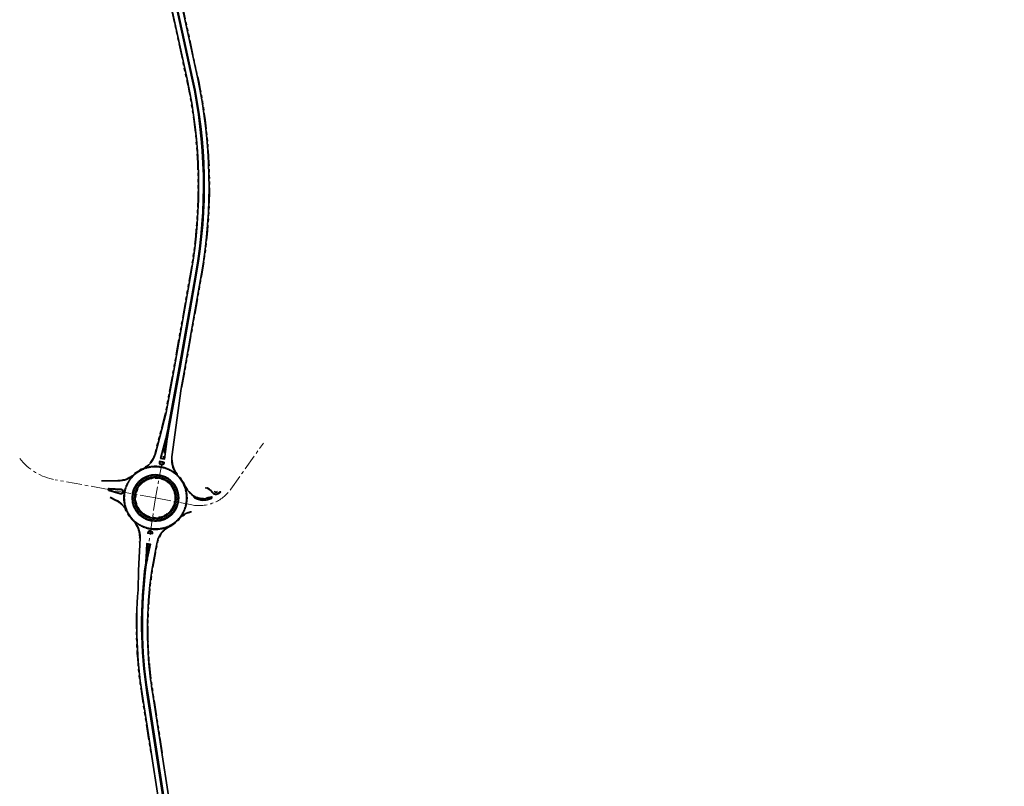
# Model space of a CAD drawing. Header units: metres. Extents: x 228628 to 230733, y 593242 to 595543.
# Tile 70 of 71: x 229797 to 230429, y 594557 to 595050. Entities that reach past the tile are written whole.
import ezdxf

# ---------------------------------------------------------------- set-up
doc = ezdxf.new("R2010")
doc.units = ezdxf.units.M
for name, pattern in [('AM-AS', [16, 10, -2, 2, -2]), ('DASHED2', [0.375, 0.25, -0.125]), ('VH-OPSLUITBAND_100X200', [16, 8, -2, 4, -2]), ('VH-RWSBAND', [24, 10, -2, 2, -2, 2, -2, 2, -2])]:
    doc.linetypes.add(name, pattern=pattern)
for name, color, linetype, lineweight in [('N-WE-AM-AS-G', 10, 'AM-AS', 18), ('N-WE-VH-KANTOPSLUITING_OPSLUITBAND_100X200-G', 150, 'VH-OPSLUITBAND_100X200', 35), ('N-WE-VH-KANTOPSLUITING_TROTTOIRBAND_RWS-G', 210, 'VH-RWSBAND', 35), ('N-WE-VH-KANTVERHARDING-G', 210, 'Continuous', 35), ('N-WE-VH-VERHARDING_BASALTONVERHARDING-A-200', 252, 'Continuous', 18), ('N-WE-VW-MARKERING_PUNTSTUK-G', 7, 'Continuous', 35)]:
    doc.layers.add(name, color=color, linetype=linetype, lineweight=lineweight)
pattern_1 = [(25.00000000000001, (0, 0), (0.4967371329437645, 0.709394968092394), [0.5, -1]), (145, (0, 0), (-0.8627226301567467, 0.0754894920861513), [0.5, -1]), (85, (0.4531538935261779, 0.2113091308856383), (-0.3659854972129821, 0.7848844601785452), [0.5, -1])]

msp = doc.modelspace()

# ---------------------------------------------------------------- hatches: boundary and pattern name
at = {"layer": 'N-WE-VH-VERHARDING_BASALTONVERHARDING-A-200'}
h = msp.add_hatch(dxfattribs=at)
h.set_pattern_fill('AVH-BASALTON', color=256, scale=0.5, angle=25, pattern_type=2)
h.set_pattern_definition(pattern_1)
edge = h.paths.add_edge_path()
edge.add_arc((229883.7992750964, 594742.7308428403), 14.9, 0, 360)
edge = h.paths.add_edge_path(flags=17)
edge.add_arc((229883.7992750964, 594742.7308428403), 13, 0, 360)
h = msp.add_hatch(dxfattribs=at)
h.set_pattern_fill('AVH-BASALTON', color=256, scale=0.5, angle=25, pattern_type=2)
h.set_pattern_definition(pattern_1)
edge = h.paths.add_edge_path()
edge.add_arc((229919.6581254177, 594742.8593677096), 0.4000000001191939, 298.2631697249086, 398.5031032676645)
edge.add_line((229919.9711551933, 594743.108390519), (229919.8380074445, 594743.2757615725))
edge.add_arc((229912.9929819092, 594762.0679308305), 19.99999999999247, 274.9783896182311, 290.014093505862, ccw=False)
edge.add_arc((229913.8607819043, 594752.1056558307), 9.99999999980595, 238.4223769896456, 274.9783896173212, ccw=False)
edge.add_line((229908.6242496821, 594743.5863407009), (229908.425084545, 594743.3447252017))
edge.add_arc((229919.7420312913, 594757.231129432), 17.91383560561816, 230.8211378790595, 232.9124535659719)
edge.add_arc((229914.7611864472, 594751.9679922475), 10.74152079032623, 237.1806553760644, 298.2631697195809)

# ---------------------------------------------------------------- linework, layer by layer
at = {"layer": 'N-WE-AM-AS-G'}
for points in [[(229872.4333588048, 595173.2687890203), (229907.4564998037, 595012.4920073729, -0.09731580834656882), (229910.0211463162, 594887.1945622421), (229899.3635, 594826.4045), (229891.03160334, 594781.2855302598), (229883.7992750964, 594742.7308428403)], [(229883.7992750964, 594742.7308428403), (229907.0952679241, 594738.2136262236, 0.2951137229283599), (229932.281482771, 594748.3436966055), (229953.13775, 594777.90325)], [(229883.7992750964, 594742.7308428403), (229819.3578111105, 594754.3352311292, -0.1833730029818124), (229796.5726215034, 594768.0207200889)], [(230429.2815603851, 593569.5113469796, -0.01665580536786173), (230389.8520307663, 593600.1816937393), (230214.9039097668, 593745.8709739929, -0.1106906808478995), (230134.8742710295, 593849.8624086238), (230024.6896431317, 594086.711428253, -0.03761789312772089), (229998.2072721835, 594157.0187629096), (229961.2334185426, 594283.205867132, -0.001418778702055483), (229953.3319140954, 594310.4590538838), (229902.818368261, 594486.5527922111, -0.03142247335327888), (229889.3299176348, 594547.8696849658), (229878.5615769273, 594617.3749760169, -0.07425666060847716), (229878.0934104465, 594703.0390597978), (229883.7992750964, 594742.7308428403)]]:
    msp.add_lwpolyline(points, format="xyb", dxfattribs=at)
at = {"layer": 'N-WE-VH-KANTOPSLUITING_OPSLUITBAND_100X200-G'}
msp.add_lwpolyline([(229919.8380074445, 594743.2757615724), (229919.9711551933, 594743.1083905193, -0.4675828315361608), (229919.8475342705, 594742.5070549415, -0.2730190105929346), (229908.93933867, 594742.9410128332, -0.00912484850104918), (229908.425084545, 594743.3447252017), (229908.6242496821, 594743.5863407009)], format="xyb", dxfattribs=at)
msp.add_circle((229883.7992750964, 594742.7308428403), 14.9, dxfattribs=at)
at = {"layer": 'N-WE-VH-KANTOPSLUITING_TROTTOIRBAND_RWS-G', "flags": 128}
for points in [[(229859.6651111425, 594753.8371210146, 0.1912200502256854), (229869.8086844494, 594757.7829481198, -0.08134016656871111), (229875.3407197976, 594761.4593062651, 0.2271550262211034), (229883.5494997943, 594771.2081077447), (229890.4014912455, 594797.6977074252), (229895.8203964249, 594827.0422166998), (229906.4752288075, 594887.8162285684, 0.09731580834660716), (229903.938990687, 595011.7257635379), (229868.9159177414, 595172.5022327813), (229859.7427382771, 595214.1006003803), (229851.2784981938, 595252.1539319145, 0.05157920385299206), (229821.2158086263, 595342.2865971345)], [(229881.5532782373, 595270.4208002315, 0.2106361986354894), (229875.7200608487, 595260.0490320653, -0.05326466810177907), (229873.2667000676, 595248.1630438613, 0.1318726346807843), (229870.8447254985, 595197.475224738), (229875.9508679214, 595174.0350328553), (229910.9740089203, 595013.258251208, -0.09731580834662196), (229913.5670638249, 594886.5728959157), (229902.906603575, 594825.7667833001), (229900.5530912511, 594813.0220199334), (229900.4391880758, 594812.172403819)], [(229894.5363371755, 594767.0384375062, 0.1913420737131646), (229898.6363775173, 594756.9492426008, -0.06122736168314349), (229901.6380271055, 594752.9328733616), (229903.639405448, 594749.4333649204, 0.05046981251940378), (229905.4245628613, 594746.9347152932), (229906.5384705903, 594745.667779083, 0.2384918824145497), (229914.7068868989, 594742.3924377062, 0.06597761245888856), (229919.7729642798, 594743.5181508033)], [(229924.5967415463, 594745.6167134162), (229924.2787651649, 594746.0025774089), (229924.0858331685, 594745.8435892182), (229924.2375796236, 594745.6594450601, -0.4058859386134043), (229920.4615110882, 594746.3190388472), (229920.1461088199, 594746.7546122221, 0.1963900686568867), (229915.8101550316, 594749.4503107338)], [(229854.6099276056, 594742.9510291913), (229858.3208447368, 594741.110698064, -0.1708094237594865), (229865.1519247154, 594734.0949396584, 0.0890721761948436), (229869.3215261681, 594728.1466978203, -0.2132928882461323), (229873.6603860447, 594716.9192277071), (229873.5219236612, 594714.2338740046)], [(229888.1696476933, 594578.8725226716), (229882.1191344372, 594617.9261425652, -0.01437699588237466), (229880.066876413, 594634.264639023, -0.07635734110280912), (229884.3280312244, 594709.9836435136), (229885.2314140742, 594714.250591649, -0.2278537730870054), (229893.0335468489, 594724.3724462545, 0.09453755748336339), (229899.1437874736, 594729.0615912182, -0.1353741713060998), (229905.8419158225, 594733.3924168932, -0.1076110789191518), (229907.007303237, 594733.4981175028)], [(229871.6219861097, 594668.601660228, 0.04426930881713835), (229875.0040194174, 594616.8238094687), (229881.0743154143, 594577.6424999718)]]:
    msp.add_lwpolyline(points, format="xyb", dxfattribs=at)
for points in [[(229890.6935728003, 594780.8574383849, -0.9417997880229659), (229891.1833901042, 594780.7616141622), (229889.4640651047, 594767.9369828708), (229887.4528412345, 594768.3288643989)], [(229889.1206453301, 594765.1327455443), (229889.1814924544, 594765.4450266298), (229886.7276393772, 594765.923153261), (229886.6667922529, 594765.6108721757, 1)]]:
    msp.add_lwpolyline(points, format="xyb", close=True, dxfattribs=at)
at = {"layer": 'N-WE-VH-KANTOPSLUITING_TROTTOIRBAND_RWS-G'}
msp.add_lwpolyline([(229861.2759064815, 594745.5262114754, 1.117985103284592), (229861.7329745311, 594748.0006642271), (229853.9626099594, 594748.5560883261, 0.8944662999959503), (229853.819869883, 594747.7833290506)], format="xyb", close=True, dxfattribs=at)
at = {"layer": 'N-WE-VH-KANTOPSLUITING_TROTTOIRBAND_RWS-G', "flags": 128}
msp.add_lwpolyline([(229925.7544038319, 594746.5707004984), (229925.5953453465, 594746.7635745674), (229925.4024133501, 594746.6045863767), (229925.2433548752, 594746.7974604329), (229925.050422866, 594746.6384722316), (229925.3685811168, 594746.2526740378)], dxfattribs=at)
at = {"layer": 'N-WE-VH-KANTOPSLUITING_TROTTOIRBAND_RWS-G'}
msp.add_circle((229883.7992750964, 594742.7308428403), 12.75, dxfattribs=at)
at = {"layer": 'N-WE-VH-KANTVERHARDING-G'}
msp.add_line((229889.3660306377, 594765.0849328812), (229889.4746904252, 594765.6425992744), dxfattribs=at)
for points in [[(229875.4436219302, 594761.2314660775, 0.2271550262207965), (229883.7915337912, 594771.1455014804), (229890.6457333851, 594797.6436377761), (229896.0664452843, 594826.9979308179), (229906.7214730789, 594887.7730572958, 0.09731580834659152), (229904.1832621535, 595011.7789749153), (229869.1601211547, 595172.5557565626), (229859.9868237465, 595214.1546590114), (229851.5225341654, 595252.2082130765, 0.05157920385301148), (229821.4435681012, 595342.3896777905)], [(229969.2549113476, 595280.8345529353, 0.04049000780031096), (229921.2486274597, 595282.1165197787, 0.04506815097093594), (229912.3467758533, 595280.8228705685), (229897.7751267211, 595277.3434892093, 0.06482094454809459), (229883.2973910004, 595271.830307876, 0.2501197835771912), (229875.471238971, 595260.0732740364, -0.0532646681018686), (229873.0286149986, 595248.2393032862, 0.131872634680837), (229870.6004540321, 595197.4220133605), (229875.706596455, 595173.9818214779), (229910.7297374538, 595013.2050398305, -0.0973158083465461), (229913.3208195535, 594886.6160671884), (229902.6605547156, 594825.811069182), (229900.3061277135, 594813.0613526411), (229894.4188882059, 594769.1477958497, 0.2281854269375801), (229898.4558774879, 594756.7762693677)], [(229889.4746904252, 594765.6425992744), (229886.5300667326, 594766.2163512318), (229886.4214069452, 594765.6586848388, 1.000000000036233), (229889.3660306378, 594765.0849328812)], [(229901.4210106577, 594752.8087610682), (229903.4475086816, 594749.265329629, 0.05046981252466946), (229905.2034012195, 594746.8076414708), (229906.3507190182, 594745.5027053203, 0.2384918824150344), (229914.7285818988, 594742.1433808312, 0.06702259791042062), (229919.9368999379, 594743.3120783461)], [(229915.768257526, 594749.2038465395, -0.1963900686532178), (229919.9436204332, 594746.6079887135), (229920.2590227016, 594746.1724153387, 0.4326457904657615), (229924.5967415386, 594745.6167134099), (229925.7544038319, 594746.5707004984)], [(229921.441226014, 594747.0121957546, 0.430070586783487), (229923.6743868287, 594746.7355350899)], [(229854.721, 594743.175), (229858.4319171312, 594741.3346688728, -0.170809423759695), (229865.3787781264, 594734.1999993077)], [(229918.9109698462, 594742.9635486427), (229918.8369949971, 594743.20235342), (229919.8587868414, 594743.2833434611), (229919.7729642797, 594743.5181508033), (229920.0494126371, 594743.1706462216, -0.4675828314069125), (229919.8948864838, 594742.4189767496, -0.2731115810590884), (229908.882, 594742.859, -0.0105721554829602), (229908.2841369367, 594743.3309526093), (229908.5385626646, 594743.6396070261)], [(229922.2793049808, 594744.9599880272, 0.002384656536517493), (229922.3076710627, 594744.9562164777)], [(229898.9571145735, 594729.2278838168, -0.1353741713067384), (229905.766878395, 594733.6308899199, -0.1076110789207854), (229907.0382101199, 594733.7461996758)], [(229833.0522249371, 594356.7664573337, 0.1568599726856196), (229839.1728475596, 594356.5715760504), (229862.0612968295, 594363.1372651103, -0.0470078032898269), (229881.0546076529, 594366.6997002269, 0.02251570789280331), (229894.1640765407, 594368.5001503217, 0.0780755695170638), (229911.7389405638, 594374.664569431, 0.3307554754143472), (229916.8051215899, 594385.4605436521, -0.04936621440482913), (229914.7728165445, 594405.4251974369, 0.06925076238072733), (229907.0929803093, 594459.5018772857), (229899.5982359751, 594485.6290779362, -0.03142247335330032), (229886.0194127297, 594547.3567938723), (229875.2510720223, 594616.8620849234, -0.05710206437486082), (229872.6053042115, 594683.5954548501), (229872.8344803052, 594696.0465601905), (229873.9100543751, 594716.9063542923, 0.2132928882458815), (229869.4976545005, 594728.3241205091)], [(229943.036, 594365.89), (229943.890232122, 594362.3236546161, 0.1956219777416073), (229944.3290237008, 594361.7109178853), (229945.304749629, 594361.0951423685, -0.1841583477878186), (229945.7322828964, 594360.525204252), (229947.4911562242, 594354.3936493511, -0.8176198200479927), (229946.6215571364, 594353.9416275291, -0.03863321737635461), (229945.747565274, 594355.213266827, -0.009838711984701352), (229944.6047624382, 594357.2793299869, -0.05159869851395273), (229939.9953847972, 594368.7377771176), (229922.0819785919, 594431.1851585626), (229906.0385005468, 594487.476506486, -0.031422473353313), (229892.6404225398, 594548.3825760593), (229881.8720818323, 594617.8878671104, -0.01437699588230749), (229879.8180323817, 594634.240625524, -0.0763573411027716), (229884.0834526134, 594710.0354248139), (229884.9868354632, 594714.3023729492, -0.2278537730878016), (229892.9212077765, 594724.5957844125)]]:
    msp.add_lwpolyline(points, format="xyb", dxfattribs=at)
for points in [[(229890.4515388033, 594780.9200446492, -0.9417997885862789), (229891.4311734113, 594780.7283962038), (229889.6766034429, 594767.6408688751), (229887.1442817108, 594768.1342849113)], [(229861.2034718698, 594745.2869350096, 1.117985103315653), (229861.7507990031, 594748.2500279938), (229853.9804344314, 594748.805452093, 0.8944663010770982), (229853.7474352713, 594747.5440525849)], [(229877.766469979, 594704.3086747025), (229878.229912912, 594713.296734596), (229880.619090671, 594712.9841952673), (229878.7549638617, 594704.1793652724, -0.9243722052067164)], [(229878.0161383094, 594704.2958012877), (229878.4656545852, 594713.01376616), (229880.3184942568, 594712.7713876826), (229878.5103852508, 594704.2311465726, -0.9243722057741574)]]:
    msp.add_lwpolyline(points, format="xyb", close=True, dxfattribs=at)
at = {"layer": 'N-WE-VH-KANTVERHARDING-G', "elevation": 0.731}
msp.add_lwpolyline([(229849.236, 594753.659), (229859.663388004, 594753.5871269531)], dxfattribs=at)
at = {"layer": 'N-WE-VH-KANTVERHARDING-G'}
for points in [[(229925.050422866, 594746.6384722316), (229924.9826407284, 594745.9347187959), (229924.2787651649, 594746.0025774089)], [(229925.050422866, 594746.6384722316), (229924.2787651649, 594746.0025774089)], [(229908.3614770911, 594743.2675603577), (229908.3613005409, 594743.2673461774)]]:
    msp.add_lwpolyline(points, dxfattribs=at)
at = {"layer": 'N-WE-VH-KANTVERHARDING-G', "elevation": 1.088}
for points in [[(229881.9102222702, 594719.8752818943), (229881.8812924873, 594719.6269614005), (229878.9014465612, 594719.9741187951), (229878.9303763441, 594720.222439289, -0.9999999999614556)], [(229881.6619017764, 594719.9042116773), (229879.178696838, 594720.1935095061, -1)]]:
    msp.add_lwpolyline(points, format="xyb", close=True, dxfattribs=at)
at = {"layer": 'N-WE-VH-KANTVERHARDING-G', "linetype": 'DASHED2'}
msp.add_circle((229883.7992750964, 594742.7308428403), 20, dxfattribs=at)
at = {"layer": 'N-WE-VH-KANTVERHARDING-G'}
for radius in [15, 13]:
    msp.add_circle((229883.7992750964, 594742.7308428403), radius, dxfattribs=at)
for centre, radius, start, end in [((229883.7992750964, 594742.7308428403), 20.29999999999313, 114.3059202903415, 132.9067629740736), ((229859.7667763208, 594768.5867706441), 15, 269.605082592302, 312.9067629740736), ((229883.7992750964, 594742.7308428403), 20.29999999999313, 29.76535597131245, 43.78013828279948), ((229883.7992750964, 594742.7308428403), 20.29999999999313, 204.8496520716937, 225.2097598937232), ((229883.7992750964, 594742.7308428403), 20.29999999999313, 296.7023916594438, 318.3046010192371)]:
    msp.add_arc(centre, radius, start, end, dxfattribs=at)
at = {"layer": 'N-WE-VH-KANTVERHARDING-G', "linetype": 'DASHED2'}
for start, end in [(43.78013828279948, 114.3059202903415), (132.9067629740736, 204.8496520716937), (318.3046010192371, 29.76535597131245), (225.2097598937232, 296.7023916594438)]:
    msp.add_arc((229883.7992750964, 594742.7308428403), 20.29999999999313, start, end, dxfattribs=at)
at = {"layer": 'N-WE-VW-MARKERING_PUNTSTUK-G'}
for points in [[(229891.5141538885, 594781.3473565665), (229891.7609785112, 594783.1884481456, -0.01233518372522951), (229892.5369061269, 594788.0603687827), (229899.6095488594, 594826.360214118), (229910.2673905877, 594887.1513909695, 0.09731580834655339), (229907.7007712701, 595012.5452187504), (229866.6914667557, 595200.802005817, -0.03346999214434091), (229864.6592770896, 595214.4727985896, -0.3124038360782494), (229863.7538142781, 595214.3743275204), (229866.2029238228, 595200.6955830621), (229907.2122283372, 595012.4387959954, -0.0973158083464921), (229909.7749020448, 594887.2377335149), (229899.1174511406, 594826.4487858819), (229891.9950488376, 594787.8794820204, -0.01626829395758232), (229890.6061967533, 594781.5238650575, -0.3183407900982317)], [(229919.0320034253, 594428.217599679), (229914.7242995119, 594445.6954951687, 0.00942659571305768), (229913.748342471, 594449.3568066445), (229903.0586766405, 594486.6217261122, -0.03142247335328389), (229889.5769702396, 594547.9079604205), (229878.8086295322, 594617.4132514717, -0.07139190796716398), (229877.8895575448, 594699.7317548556, -0.01931687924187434), (229878.2162556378, 594701.6348847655), (229878.6256142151, 594703.5684080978, -0.2960673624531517), (229877.7597401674, 594703.6633338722, -0.02797318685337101), (229877.5385998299, 594700.8769640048, 0.07233505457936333), (229878.3145243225, 594617.3367005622), (229889.0828650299, 594547.831409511, 0.03142247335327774), (229902.5780598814, 594486.4838583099), (229913.2778490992, 594449.1836480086, -0.02899552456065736), (229915.8096782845, 594437.9345218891, -0.01248555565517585), (229917.2136459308, 594427.8577150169, -0.4190696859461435)]]:
    msp.add_lwpolyline(points, format="xyb", close=True, dxfattribs=at)

doc.saveas('drawing.dxf')
